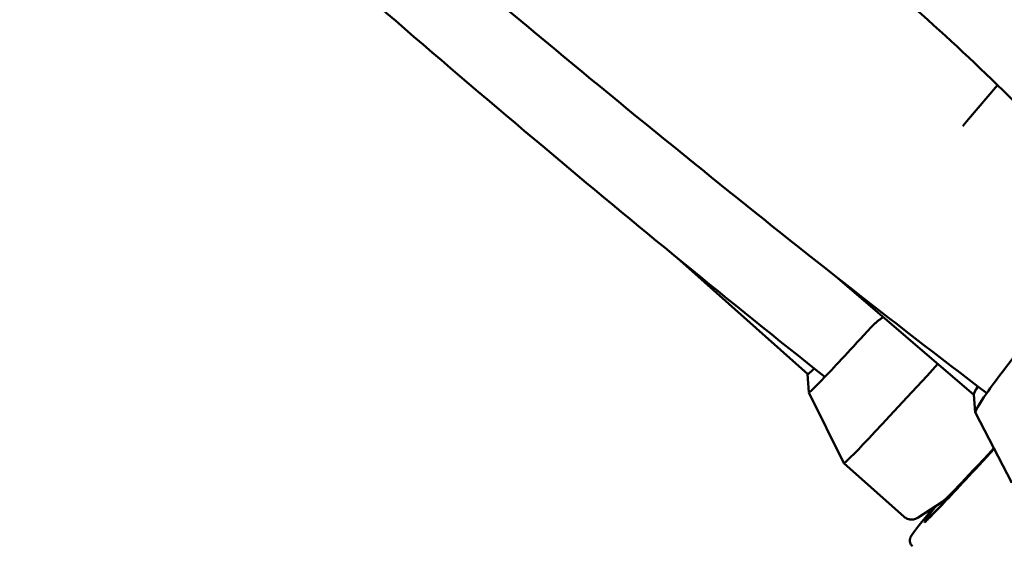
# Model space of a CAD drawing. Header units: millimetres. Extents: x 0 to 4878, y -120 to 1682.
# Tile 22 of 256: x 567 to 594, y 554 to 568. Entities that reach past the tile are written whole.
import ezdxf

# ---------------------------------------------------------------- set-up
doc = ezdxf.new("R2010")
doc.units = ezdxf.units.MM
doc.header["$LTSCALE"] = 2
doc.layers.add('Bemaßung (ISO)', color=7, linetype='Continuous', lineweight=25)
doc.layers.add('Sichtbar (ISO)', color=7, linetype='Continuous', lineweight=50)
doc.styles.add('Notiztext (DIN)', font='isocpeur.ttf')
doc.dimstyles.new('Standard (DIN)', dxfattribs={"dimscale": 2, "dimtxt": 3.5, "dimasz": 2.5, "dimexe": 2, "dimexo": 0.5, "dimgap": 0.5, "dimtad": 1, "dimrnd": 1e-08, "dimtxsty": 'Notiztext (DIN)', "dimcen": 0.09, "dimdle": 10, "dimclrd": 256, "dimclre": 256, "dimclrt": 256, "dimadec": 0, "dimazin": 0, "dimtfac": 1, "dimtmove": 0, "dimatfit": 3, "dimfxl": 1, "dimtolj": 1, "dimtzin": 0, "dimlwd": -1, "dimlwe": -1, "dimarcsym": 0})

# ---------------------------------------------------------------- blocks, each defined once
blk = doc.blocks.new('*D22')
at = {"layer": 'Bemaßung (ISO)', "transparency": 16777216}
for p, q in [((748.258, 659.821), (213.478, 659.821)), ((217.478, 654.821), (217.478, 540.286)), ((619.593, 535.286), (213.478, 535.286))]:
    blk.add_line(p, q, dxfattribs=at)
for points in [[(216.645, 654.821), (218.311, 654.821), (217.478, 659.821)], [(216.645, 540.286), (218.311, 540.286), (217.478, 535.286)]]:
    blk.add_solid(points, dxfattribs=at)
at = {"layer": 'Defpoints', "color": 0, "transparency": 16777216}
for p in [(749.258, 659.821), (217.478, 535.286), (620.593, 535.286)]:
    blk.add_point(p, dxfattribs=at)
at = {"layer": 'Bemaßung (ISO)', "transparency": 16777216, "insert": (208.078, 585.109), "char_height": 7, "attachment_point": 1, "rotation": 90, "style": 'Notiztext (DIN)'}
blk.add_mtext('\\A1;124,53', dxfattribs=at)

msp = doc.modelspace()

# ---------------------------------------------------------------- linework, layer by layer
at = {"layer": 'Sichtbar (ISO)'}
for p, q in [((594.1565, 566.3211), (593.3617, 565.3963)), ((588.9806, 558.4372), (585.4219, 561.6094)), ((593.5147, 557.8792), (589.8053, 561.0586)), ((588.9799, 558.4378), (589.0082, 557.945)), ((589.0085, 557.9437), (589.969, 556.0159)), ((593.5141, 557.8873), (593.5517, 557.3942)), ((593.5539, 557.3858), (594.5508, 555.4777)), ((591.613, 554.5502), (589.9695, 556.0152)), ((592.6639, 554.9703), (591.9918, 554.5287)), ((592.1845, 554.4427), (592.2015, 554.4276))]:
    msp.add_line(p, q, dxfattribs=at)
for centre, major_axis, ratio, start_param, end_param in [((552.1992, 523.4929), (59.9229, -3.0409), 0.9986807, 0.7963997, 0.9122322), ((593.3666, 565.376), (0.191, 0.2314), 0.0556404, 1.5289065, 2.4890521), ((596.9938, 566.9009), (-7.9848, -8.9578), 0.0124969, 0.3197291, 0.6515135), ((601.3664, 566.4931), (-7.8095, -9.1111), 0.031426, 5.6316767, 5.963461), ((598.4866, 565.5702), (-8.5171, -9.555), 0.0124969, 6.2781861, 7.065957), ((596.7325, 567.1338), (-7.7519, -8.6966), 0.0124968, 0, 0.201986), ((596.9938, 566.9009), (-7.9848, -8.9578), 0.0124968, 6.2706872, 6.6029144), ((601.1008, 566.7207), (-7.5817, -8.8453), 0.031426, 6.0797362, 6.2517386), ((601.3664, 566.4931), (-7.8095, -9.1111), 0.031426, 5.963461, 6.2706084), ((600.502, 563.7738), (-8.3175, -9.3311), 0.0124969, 5.9935992, 6.9551799), ((600.502, 563.7738), (-7.8517, -8.8085), 0.0124969, 0.0466597, 0.5943087)]:
    msp.add_ellipse(centre, major_axis=major_axis, ratio=ratio, start_param=start_param, end_param=end_param, dxfattribs=at)
for points, knots in [([(589.4488, 558.3657), (586.8525, 560.4207), (584.2728, 562.536), (579.0647, 566.9176), (576.4182, 569.2065), (573.7723, 571.538)], [0.000001, 0.000001, 0.000001, 0.000001, 1.0066449, 1.0066449, 2.0828075, 2.0828075, 2.0828075, 2.0828075]), ([(593.8627, 557.9209), (591.2475, 559.9075), (588.6472, 561.9552), (583.394, 566.2017), (580.7225, 568.4225), (578.0495, 570.6872)], [0.000001, 0.000001, 0.000001, 0.000001, 1.0066449, 1.0066449, 2.0828075, 2.0828075, 2.0828075, 2.0828075]), ([(594.0669, 556.404), (594.0318, 556.3659), (593.9971, 556.3282), (593.4004, 555.6798), (592.9501, 555.197), (592.4825, 554.7075), (592.3609, 554.583), (592.234, 554.4579), (592.2005, 554.4263), (592.1712, 554.4001), (592.1647, 554.3947), (592.1647, 554.3947)], [5.63796774, 5.63796774, 5.63796774, 5.63796774, 5.65739975, 5.65739975, 5.97653623, 5.97653623, 6.13357703, 6.13357703, 6.21325503, 6.21325503, 6.25145447, 6.25145447, 6.25145447, 6.25145447]), ([(591.8347, 553.7498), (591.814, 553.7682), (591.7978, 553.7909), (591.776, 553.8357), (591.771, 553.857), (591.7658, 553.8965), (591.7668, 553.9129), (591.7709, 553.9477), (591.7751, 553.9608), (591.789, 554.0012), (591.797, 554.0131), (591.8785, 554.1513), (592.0391, 554.3435), (592.3699, 554.7402), (592.4036, 554.7805), (592.4387, 554.8223)], [0.04064825, 0.04064825, 0.04064825, 0.04064825, 0.04578735, 0.04578735, 0.05140601, 0.05140601, 0.05849778, 0.05849778, 0.07033588, 0.07033588, 0.10382271, 0.10382271, 0.40391263, 0.40391263, 0.43636781, 0.43636781, 0.43636781, 0.43636781]), ([(591.613, 554.5502), (591.6401, 554.5261), (591.6715, 554.5074), (591.734, 554.4823), (591.7642, 554.4767), (591.82, 554.4721), (591.8438, 554.4744), (591.8877, 554.4814), (591.9051, 554.4869), (591.9361, 554.4981), (591.9479, 554.5037), (591.9676, 554.5138), (591.9753, 554.5183), (591.9855, 554.5246), (591.9888, 554.5267), (591.9918, 554.5287)], [6.242537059, 6.242537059, 6.242537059, 6.242537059, 6.247039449, 6.247039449, 6.251963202, 6.251963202, 6.257868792, 6.257868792, 6.265557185, 6.265557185, 6.274889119, 6.274889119, 6.284221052, 6.284221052, 6.289196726, 6.289196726, 6.289196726, 6.289196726])]:
    msp.add_open_spline(points, degree=3, knots=knots, dxfattribs=at)
msp.add_rational_spline([(590.7124, 559.7175), (590.8577, 559.8752), (591.0422, 559.9985)], [1.05000006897, 1.05000006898, 1.04908837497], degree=2, dxfattribs=at)

# ---------------------------------------------------------------- dimensions: what is measured, and where the dimension line sits
at = {"layer": 'Bemaßung (ISO)'}
dim = msp.add_linear_dim(base=(217.478, 535.2864), p1=(749.2578, 659.8207), p2=(620.5934, 535.2864), angle=90, dimstyle='Standard (DIN)', override={"dimgap": 0.5, "dimdec": 2, "dimtol": 0, "dimlim": 0, "dimtp": 0, "dimtm": 0, "dimtdec": 2, "dimtofl": 0, "dimatfit": 1}, dxfattribs=at)
dim.commit()
dim.dimension.update_dxf_attribs({"geometry": '*D22', "text_midpoint": (217.478, 597.5336), "dimtype": 160})

doc.saveas('drawing.dxf')
